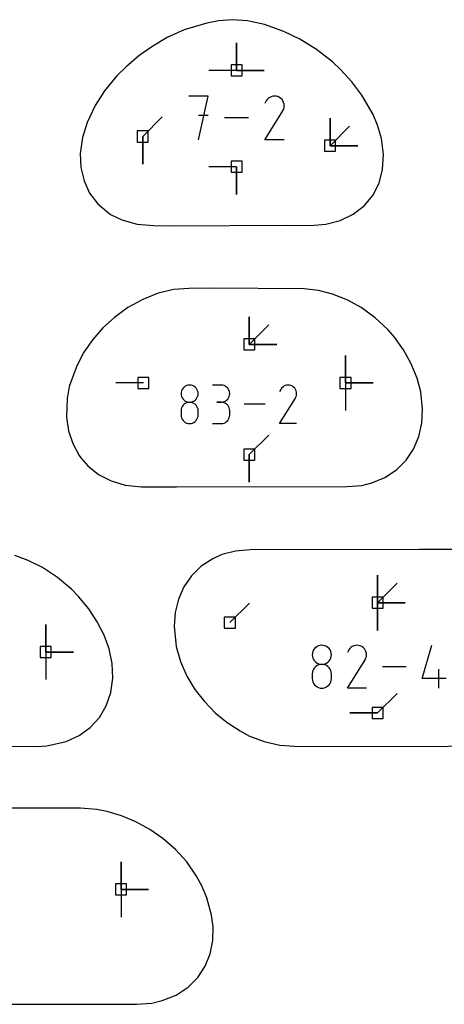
# Model space of a CAD drawing. Extents: x 0 to 600, y 0 to 900.
# Tile 29 of 56: x 73 to 95, y 246 to 297. Entities that reach past the tile are written whole.
import ezdxf

# ---------------------------------------------------------------- set-up
doc = ezdxf.new("R2010")
doc.units = 0

msp = doc.modelspace()

# ---------------------------------------------------------------- linework, layer by layer
at = {"layer": 'annotation', "color": 1}
for p, q in [((84.493828, 294.514914), (84.493828, 295.943664)), ((84.493828, 294.514914), (84.493828, 295.943664)), ((84.493828, 295.943664), (84.493828, 294.514914)), ((84.493828, 294.514914), (84.493828, 295.943664)), ((84.493828, 295.943664), (84.493828, 294.514914)), ((84.493828, 294.514914), (83.065078, 294.514914)), ((84.493828, 294.514914), (85.922578, 294.514914)), ((84.493828, 294.514914), (85.922578, 294.514914)), ((85.922578, 294.514914), (84.493828, 294.514914)), ((83.024087, 293.182374), (82.018992, 293.182374)), ((82.521611, 290.92215), (83.024087, 293.182374)), ((86.022675, 292.931046), (85.956765, 292.804612)), ((86.07498, 293.005215), (86.022675, 292.931046)), ((86.137735, 293.06713), (86.07498, 293.005215)), ((86.20903, 293.116293), (86.137735, 293.06713)), ((86.286957, 293.152209), (86.20903, 293.116293)), ((86.369608, 293.174383), (86.286957, 293.152209)), ((86.455074, 293.182319), (86.369608, 293.174383)), ((86.541446, 293.17552), (86.455074, 293.182319)), ((86.626816, 293.153491), (86.541446, 293.17552)), ((86.709275, 293.115736), (86.626816, 293.153491)), ((86.783026, 293.063366), (86.709275, 293.115736)), ((86.709275, 293.115736), (86.709275, 293.115736)), ((86.84469, 293.000522), (86.783026, 293.063366)), ((86.893719, 292.92913), (86.84469, 293.000522)), ((86.929564, 292.851116), (86.893719, 292.92913)), ((86.951676, 292.768407), (86.929564, 292.851116)), ((85.955348, 290.922132), (86.88291, 292.415387)), ((86.88291, 292.415387), (86.884019, 292.41676)), ((86.88291, 292.415387), (86.88291, 292.415387)), ((86.884019, 292.41676), (86.885082, 292.418143)), ((86.885082, 292.418143), (86.886107, 292.41955)), ((86.886107, 292.41955), (86.8871, 292.420993)), ((86.8871, 292.420993), (86.888069, 292.422481)), ((86.888069, 292.422481), (86.88902, 292.424028)), ((86.88902, 292.424028), (86.889961, 292.425646)), ((86.889961, 292.425646), (86.890899, 292.427344)), ((86.890899, 292.427344), (86.891839, 292.429136)), ((86.891839, 292.429136), (86.930138, 292.511367)), ((86.891839, 292.429136), (86.891839, 292.429136)), ((86.930138, 292.511367), (86.952512, 292.596607)), ((86.959508, 292.682929), (86.951676, 292.768407)), ((86.952512, 292.596607), (86.959508, 292.682929)), ((79.633338, 291.092637), (80.643617, 292.102916)), ((83.024087, 292.175861), (82.521611, 292.175861)), ((85.107806, 292.052262), (83.871954, 292.052262)), ((89.33138, 290.616387), (89.33138, 292.045137)), ((89.33138, 290.616387), (89.33138, 292.045137)), ((89.33138, 292.045137), (89.33138, 290.616387)), ((89.33138, 290.616387), (89.33138, 292.045137)), ((89.33138, 292.045137), (89.33138, 290.616387)), ((89.33138, 290.616387), (90.341658, 291.626666)), ((79.633338, 291.092637), (79.633338, 289.663887)), ((79.633338, 291.092637), (79.633338, 289.663887)), ((79.633338, 289.663887), (79.633338, 291.092637)), ((86.959167, 290.922132), (85.955348, 290.922132)), ((89.33138, 290.616387), (90.76013, 290.616387)), ((89.33138, 290.616387), (90.76013, 290.616387)), ((90.76013, 290.616387), (89.33138, 290.616387)), ((84.493704, 289.527196), (83.064954, 289.527196)), ((84.493704, 289.527196), (84.493704, 288.098446)), ((84.493704, 289.527196), (84.493704, 288.098446)), ((84.493704, 288.098446), (84.493704, 289.527196)), ((85.146496, 280.338493), (85.146496, 281.767243)), ((85.146496, 280.338493), (85.146496, 281.767243)), ((85.146496, 281.767243), (85.146496, 280.338493)), ((85.146496, 280.338493), (85.146496, 281.767243)), ((85.146496, 281.767243), (85.146496, 280.338493)), ((85.146496, 280.338493), (86.156774, 281.348771)), ((85.146496, 280.338493), (86.575246, 280.338493)), ((85.146496, 280.338493), (86.575246, 280.338493)), ((86.575246, 280.338493), (85.146496, 280.338493)), ((90.129952, 278.343307), (90.129952, 279.772057)), ((90.129952, 278.343307), (90.129952, 279.772057)), ((90.129952, 279.772057), (90.129952, 278.343307)), ((90.129952, 278.343307), (90.129952, 279.772057)), ((90.129952, 279.772057), (90.129952, 278.343307)), ((79.668959, 278.343307), (78.240209, 278.343307)), ((81.724338, 278.076747), (81.680682, 278.015101)), ((81.777654, 278.130021), (81.724338, 278.076747)), ((81.839374, 278.173659), (81.777654, 278.130021)), ((81.908241, 278.206396), (81.839374, 278.173659)), ((81.982997, 278.226965), (81.908241, 278.206396)), ((82.062385, 278.234103), (81.982997, 278.226965)), ((82.141774, 278.226965), (82.062385, 278.234103)), ((82.062385, 278.234103), (82.062385, 278.234103)), ((82.21653, 278.206396), (82.141774, 278.226965)), ((82.285397, 278.173659), (82.21653, 278.206396)), ((82.347117, 278.130021), (82.285397, 278.173659)), ((82.400433, 278.076747), (82.347117, 278.130021)), ((82.444089, 278.015101), (82.400433, 278.076747)), ((83.693324, 278.234227), (83.251182, 278.234227)), ((83.772844, 278.22709), (83.693324, 278.234227)), ((83.84767, 278.20652), (83.772844, 278.22709)), ((83.916557, 278.173784), (83.84767, 278.20652)), ((83.978261, 278.130146), (83.916557, 278.173784)), ((84.031536, 278.076872), (83.978261, 278.130146)), ((84.075139, 278.015226), (84.031536, 278.076872)), ((86.822998, 278.080475), (86.776921, 278.015138)), ((86.87828, 278.135017), (86.822998, 278.080475)), ((86.941085, 278.178325), (86.87828, 278.135017)), ((87.009733, 278.209965), (86.941085, 278.178325)), ((87.082541, 278.229498), (87.009733, 278.209965)), ((87.15783, 278.236489), (87.082541, 278.229498)), ((87.233917, 278.2305), (87.15783, 278.236489)), ((87.309121, 278.211094), (87.233917, 278.2305)), ((87.381761, 278.177835), (87.309121, 278.211094)), ((87.44673, 278.131701), (87.381761, 278.177835)), ((87.381761, 278.177835), (87.381761, 278.177835)), ((87.501051, 278.07634), (87.44673, 278.131701)), ((87.544241, 278.01345), (87.501051, 278.07634)), ((90.129952, 278.343307), (90.129951, 276.914557)), ((90.129952, 278.343307), (91.558702, 278.343307)), ((90.129952, 278.343307), (91.558702, 278.343307)), ((91.558702, 278.343307), (90.129952, 278.343307)), ((81.627377, 277.871755), (81.620243, 277.792584)), ((81.620243, 277.792584), (81.620243, 277.792584)), ((81.620243, 277.792584), (81.627381, 277.713043)), ((81.647943, 277.946348), (81.627377, 277.871755)), ((81.627381, 277.713043), (81.647957, 277.638159)), ((81.680682, 278.015101), (81.647943, 277.946348)), ((81.647957, 277.638159), (81.680709, 277.569189)), ((81.680709, 277.569189), (81.724379, 277.507388)), ((82.400392, 277.507388), (82.444061, 277.569189)), ((82.444061, 277.569189), (82.476814, 277.638159)), ((82.476828, 277.946348), (82.444089, 278.015101)), ((82.476814, 277.638159), (82.497389, 277.713043)), ((82.497394, 277.871755), (82.476828, 277.946348)), ((82.497389, 277.713043), (82.504528, 277.792584)), ((82.504528, 277.792584), (82.497394, 277.871755)), ((82.504528, 277.792584), (82.504528, 277.792584)), ((84.031536, 277.507512), (84.075139, 277.569314)), ((84.107825, 277.946473), (84.075139, 278.015226)), ((84.075139, 277.569314), (84.107825, 277.638284)), ((84.128349, 277.871879), (84.107825, 277.946473)), ((84.107825, 277.638284), (84.128349, 277.713168)), ((84.135467, 277.792709), (84.128349, 277.871879)), ((84.128349, 277.713168), (84.135467, 277.792709)), ((84.135467, 277.792709), (84.135467, 277.792709)), ((86.717611, 276.245444), (87.534719, 277.560884)), ((86.776921, 278.015138), (86.71886, 277.903759)), ((87.534719, 277.560884), (87.535696, 277.562092)), ((87.534719, 277.560884), (87.534719, 277.560884)), ((87.535696, 277.562092), (87.536633, 277.563311)), ((87.536633, 277.563311), (87.537536, 277.564551)), ((87.537536, 277.564551), (87.538411, 277.565821)), ((87.538411, 277.565821), (87.539264, 277.567133)), ((87.539264, 277.567133), (87.540102, 277.568496)), ((87.540102, 277.568496), (87.540931, 277.56992)), ((87.540931, 277.56992), (87.541757, 277.571417)), ((87.541757, 277.571417), (87.542586, 277.572995)), ((87.542586, 277.572995), (87.576324, 277.645434)), ((87.542586, 277.572995), (87.542586, 277.572995)), ((87.575818, 277.944726), (87.544241, 278.01345)), ((87.595297, 277.871866), (87.575818, 277.944726)), ((87.576324, 277.645434), (87.596033, 277.720523)), ((87.602197, 277.796566), (87.595297, 277.871866)), ((87.596033, 277.720523), (87.602197, 277.796566)), ((81.647943, 277.061535), (81.627377, 276.98668)), ((81.680682, 277.130483), (81.647943, 277.061535)), ((81.724338, 277.192269), (81.680682, 277.130483)), ((81.777654, 277.245638), (81.724338, 277.192269)), ((81.724379, 277.507388), (81.777706, 277.454009)), ((81.839374, 277.289333), (81.777654, 277.245638)), ((81.777706, 277.454009), (81.83943, 277.410307)), ((81.908241, 277.322098), (81.839374, 277.289333)), ((81.83943, 277.410307), (81.908291, 277.377539)), ((81.982997, 277.342679), (81.908241, 277.322098)), ((81.908291, 277.377539), (81.983029, 277.356957)), ((82.062385, 277.349818), (81.982997, 277.342679)), ((81.983029, 277.356957), (82.062385, 277.349818)), ((82.062385, 277.349818), (82.141741, 277.356957)), ((82.141774, 277.342683), (82.062385, 277.349818)), ((82.062385, 277.349818), (82.062385, 277.349818)), ((82.062385, 277.349818), (82.062385, 277.349818)), ((82.141741, 277.356957), (82.21648, 277.377539)), ((82.21653, 277.322113), (82.141774, 277.342683)), ((82.21648, 277.377539), (82.285341, 277.410307)), ((82.285397, 277.289361), (82.21653, 277.322113)), ((82.285341, 277.410307), (82.347065, 277.454009)), ((82.347117, 277.245679), (82.285397, 277.289361)), ((82.347065, 277.454009), (82.400392, 277.507388)), ((82.400433, 277.192321), (82.347117, 277.245679)), ((82.444089, 277.130539), (82.400433, 277.192321)), ((82.476828, 277.061585), (82.444089, 277.130539)), ((82.497394, 276.986713), (82.476828, 277.061585)), ((83.693324, 277.349943), (83.471941, 277.349943)), ((83.471941, 277.349943), (83.693324, 277.349943)), ((83.693324, 277.349943), (83.772844, 277.357082)), ((83.772844, 277.342805), (83.693324, 277.349943)), ((83.693324, 277.349943), (83.693324, 277.349943)), ((83.772844, 277.357082), (83.84767, 277.377663)), ((83.84767, 277.322236), (83.772844, 277.342805)), ((83.84767, 277.377663), (83.916557, 277.410432)), ((83.916557, 277.289499), (83.84767, 277.322236)), ((83.916557, 277.410432), (83.978261, 277.454133)), ((83.978261, 277.245861), (83.916557, 277.289499)), ((83.978261, 277.454133), (84.031536, 277.507512)), ((84.031536, 277.192587), (83.978261, 277.245861)), ((84.075139, 277.130941), (84.031536, 277.192587)), ((84.107825, 277.062188), (84.075139, 277.130941)), ((84.128349, 276.987595), (84.107825, 277.062188)), ((85.970994, 277.240999), (84.882308, 277.240999)), ((81.627377, 276.98668), (81.620243, 276.907176)), ((81.620243, 276.907176), (81.620243, 276.686916)), ((81.620243, 276.686916), (81.620243, 276.686916)), ((81.620243, 276.686916), (81.627381, 276.607417)), ((81.627381, 276.607417), (81.647957, 276.532649)), ((82.476814, 276.532649), (82.497389, 276.607417)), ((82.497389, 276.607417), (82.504528, 276.686916)), ((82.504528, 276.907176), (82.497394, 276.986713)), ((82.504528, 276.686916), (82.504528, 276.907176)), ((82.504528, 276.907176), (82.504528, 276.907176)), ((84.107825, 276.533227), (84.128349, 276.607838)), ((84.135467, 276.908424), (84.128349, 276.987595)), ((84.128349, 276.607838), (84.135467, 276.687041)), ((84.135467, 276.687041), (84.135467, 276.908424)), ((84.135467, 276.908424), (84.135467, 276.908424)), ((81.647957, 276.532649), (81.680709, 276.463845)), ((81.680709, 276.463845), (81.724379, 276.40224)), ((81.724379, 276.40224), (81.777706, 276.349068)), ((81.777706, 276.349068), (81.83943, 276.305564)), ((81.83943, 276.305564), (81.908291, 276.272961)), ((81.908291, 276.272961), (81.983029, 276.252495)), ((81.983029, 276.252495), (82.062385, 276.245398)), ((82.062385, 276.245398), (82.141741, 276.252495)), ((82.062385, 276.245398), (82.062385, 276.245398)), ((82.141741, 276.252495), (82.21648, 276.272961)), ((82.21648, 276.272961), (82.285341, 276.305564)), ((82.285341, 276.305564), (82.347065, 276.349068)), ((82.347065, 276.349068), (82.400392, 276.40224)), ((82.400392, 276.40224), (82.444061, 276.463845)), ((82.444061, 276.463845), (82.476814, 276.532649)), ((83.251182, 276.245523), (83.693324, 276.245523)), ((83.693324, 276.245523), (83.772844, 276.252657)), ((83.693324, 276.245523), (83.693324, 276.245523)), ((83.772844, 276.252657), (83.84767, 276.273216)), ((83.84767, 276.273216), (83.916557, 276.305939)), ((83.916557, 276.305939), (83.978261, 276.349563)), ((83.978261, 276.349563), (84.031536, 276.402827)), ((84.031536, 276.402827), (84.075139, 276.464469)), ((84.075139, 276.464469), (84.107825, 276.533227)), ((87.601896, 276.245444), (86.717611, 276.245444)), ((85.146375, 274.638195), (86.156653, 275.648474)), ((85.146375, 274.638195), (85.146374, 273.209445)), ((85.146375, 274.638195), (85.146374, 273.209445)), ((85.146374, 273.209445), (85.146375, 274.638195)), ((91.790232, 266.975756), (91.790232, 268.404506)), ((91.790232, 266.975756), (91.790232, 268.404506)), ((91.790232, 268.404506), (91.790232, 266.975756)), ((91.790232, 266.975756), (91.790232, 268.404506)), ((91.790232, 268.404506), (91.790232, 266.975756)), ((91.790232, 266.975756), (91.790232, 268.404506)), ((91.790232, 268.404506), (91.790232, 266.975756)), ((91.790232, 266.975756), (92.80051, 267.986035)), ((84.144153, 265.949043), (85.154432, 266.959322)), ((91.790232, 266.975756), (91.790231, 265.547006)), ((91.790232, 266.975756), (91.790231, 265.547006)), ((91.790231, 265.547006), (91.790232, 266.975756)), ((91.790232, 266.975756), (93.218982, 266.975756)), ((91.790232, 266.975756), (93.218982, 266.975756)), ((93.218982, 266.975756), (91.790232, 266.975756)), ((91.790232, 266.975756), (93.218982, 266.975756)), ((93.218982, 266.975756), (91.790232, 266.975756)), ((74.61782, 264.427969), (74.61782, 265.856719)), ((74.61782, 264.427969), (74.61782, 265.856719)), ((74.61782, 265.856719), (74.61782, 264.427969)), ((74.61782, 264.427969), (74.61782, 265.856719)), ((74.61782, 265.856719), (74.61782, 264.427969)), ((74.61782, 264.427969), (76.04657, 264.427969)), ((74.61782, 264.427969), (76.04657, 264.427969)), ((76.04657, 264.427969), (74.61782, 264.427969)), ((74.61782, 264.427969), (74.61782, 262.999219)), ((88.419608, 264.373154), (88.411645, 264.284787)), ((88.442562, 264.456414), (88.419608, 264.373154)), ((88.479104, 264.533153), (88.442562, 264.456414)), ((88.527832, 264.60196), (88.479104, 264.533153)), ((88.587342, 264.661424), (88.527832, 264.60196)), ((88.656232, 264.710131), (88.587342, 264.661424)), ((88.733099, 264.74667), (88.656232, 264.710131)), ((88.816539, 264.769629), (88.733099, 264.74667)), ((88.905151, 264.777596), (88.816539, 264.769629)), ((88.993762, 264.769629), (88.905151, 264.777596)), ((88.905151, 264.777596), (88.905151, 264.777596)), ((89.077202, 264.74667), (88.993762, 264.769629)), ((89.154069, 264.710131), (89.077202, 264.74667)), ((89.222959, 264.661424), (89.154069, 264.710131)), ((89.282469, 264.60196), (89.222959, 264.661424)), ((89.331197, 264.533153), (89.282469, 264.60196)), ((89.367739, 264.456414), (89.331197, 264.533153)), ((89.390693, 264.373154), (89.367739, 264.456414)), ((89.398656, 264.284787), (89.390693, 264.373154)), ((90.298417, 264.533194), (90.23361, 264.408877)), ((90.349846, 264.606122), (90.298417, 264.533194)), ((90.41155, 264.666999), (90.349846, 264.606122)), ((90.481651, 264.715339), (90.41155, 264.666999)), ((90.558273, 264.750654), (90.481651, 264.715339)), ((90.63954, 264.772457), (90.558273, 264.750654)), ((90.723575, 264.78026), (90.63954, 264.772457)), ((90.808501, 264.773575), (90.723575, 264.78026)), ((90.892442, 264.751915), (90.808501, 264.773575)), ((90.973521, 264.714792), (90.892442, 264.751915)), ((91.046037, 264.663299), (90.973521, 264.714792)), ((90.973521, 264.714792), (90.973521, 264.714792)), ((91.106668, 264.601507), (91.046037, 264.663299)), ((91.154876, 264.53131), (91.106668, 264.601507)), ((91.190121, 264.454603), (91.154876, 264.53131)), ((91.211863, 264.373279), (91.190121, 264.454603)), ((91.219564, 264.289231), (91.211863, 264.373279)), ((94.10134, 263.051998), (94.594149, 264.780314)), ((88.411645, 264.284787), (88.411645, 264.284787)), ((88.411645, 264.284787), (88.419612, 264.196005)), ((88.419612, 264.196005), (88.442578, 264.112422)), ((88.442578, 264.112422), (88.479135, 264.03544)), ((88.479135, 264.03544), (88.527878, 263.966459)), ((88.527878, 263.966459), (88.5874, 263.906879)), ((88.5874, 263.906879), (88.656294, 263.858101)), ((88.656294, 263.858101), (88.733155, 263.821525)), ((88.733155, 263.821525), (88.816576, 263.798553)), ((88.993725, 263.798553), (89.077146, 263.821525)), ((89.077146, 263.821525), (89.154007, 263.858101)), ((89.154007, 263.858101), (89.222901, 263.906879)), ((89.222901, 263.906879), (89.282423, 263.966459)), ((89.282423, 263.966459), (89.331166, 264.03544)), ((89.331166, 264.03544), (89.367723, 264.112422)), ((89.367723, 264.112422), (89.390689, 264.196005)), ((89.390689, 264.196005), (89.398656, 264.284787)), ((89.398656, 264.284787), (89.398656, 264.284787)), ((90.232217, 262.557916), (91.144248, 264.02617)), ((91.144248, 264.02617), (91.145338, 264.027519)), ((91.144248, 264.02617), (91.144248, 264.02617)), ((91.145338, 264.027519), (91.146384, 264.028879)), ((91.146384, 264.028879), (91.147391, 264.030263)), ((91.147391, 264.030263), (91.148368, 264.031681)), ((91.148368, 264.031681), (91.149321, 264.033145)), ((91.149321, 264.033145), (91.150256, 264.034666)), ((91.150256, 264.034666), (91.151181, 264.036256)), ((91.151181, 264.036256), (91.152103, 264.037926)), ((91.152103, 264.037926), (91.153028, 264.039688)), ((91.153028, 264.039688), (91.190686, 264.120542)), ((91.153028, 264.039688), (91.153028, 264.039688)), ((91.190686, 264.120542), (91.212685, 264.204355)), ((91.212685, 264.204355), (91.219564, 264.289231)), ((88.419608, 263.385261), (88.411645, 263.296521)), ((88.411645, 263.296521), (88.411645, 263.050674)), ((88.442562, 263.468811), (88.419608, 263.385261)), ((88.479104, 263.545769), (88.442562, 263.468811)), ((88.527832, 263.614733), (88.479104, 263.545769)), ((88.587342, 263.674302), (88.527832, 263.614733)), ((88.656232, 263.723073), (88.587342, 263.674302)), ((88.733099, 263.759645), (88.656232, 263.723073)), ((88.816539, 263.782616), (88.733099, 263.759645)), ((88.905151, 263.790584), (88.816539, 263.782616)), ((88.816576, 263.798553), (88.905151, 263.790584)), ((88.905151, 263.790584), (88.993725, 263.798553)), ((88.993762, 263.78262), (88.905151, 263.790584)), ((88.905151, 263.790584), (88.905151, 263.790584)), ((88.905151, 263.790584), (88.905151, 263.790584)), ((89.077202, 263.759661), (88.993762, 263.78262)), ((89.154069, 263.723104), (89.077202, 263.759661)), ((89.222959, 263.674348), (89.154069, 263.723104)), ((89.282469, 263.614791), (89.222959, 263.674348)), ((89.331197, 263.545831), (89.282469, 263.614791)), ((89.367739, 263.468868), (89.331197, 263.545831)), ((89.390693, 263.385298), (89.367739, 263.468868)), ((89.398656, 263.296521), (89.390693, 263.385298)), ((89.398656, 263.050674), (89.398656, 263.296521)), ((89.398656, 263.296521), (89.398656, 263.296521)), ((93.268157, 263.669124), (92.052998, 263.669124)), ((94.965428, 262.557934), (94.965428, 263.544946)), ((88.411645, 263.050674), (88.411645, 263.050674)), ((88.411645, 263.050674), (88.419612, 262.961939)), ((88.419612, 262.961939), (88.442578, 262.878485)), ((88.442578, 262.878485), (88.479135, 262.801688)), ((88.479135, 262.801688), (88.527878, 262.732927)), ((89.282423, 262.732927), (89.331166, 262.801688)), ((89.331166, 262.801688), (89.367723, 262.878485)), ((89.367723, 262.878485), (89.390689, 262.961939)), ((89.390689, 262.961939), (89.398656, 263.050674)), ((95.335314, 263.051998), (94.10134, 263.051998)), ((88.527878, 262.732927), (88.5874, 262.673578)), ((88.5874, 262.673578), (88.656294, 262.62502)), ((88.656294, 262.62502), (88.733155, 262.58863)), ((88.733155, 262.58863), (88.816576, 262.565785)), ((88.816576, 262.565785), (88.905151, 262.557865)), ((88.905151, 262.557865), (88.993725, 262.565785)), ((88.905151, 262.557865), (88.905151, 262.557865)), ((88.993725, 262.565785), (89.077146, 262.58863)), ((89.077146, 262.58863), (89.154007, 262.62502)), ((89.154007, 262.62502), (89.222901, 262.673578)), ((89.222901, 262.673578), (89.282423, 262.732927)), ((91.219228, 262.557916), (90.232217, 262.557916)), ((91.790358, 261.275583), (92.800637, 262.285861)), ((91.790358, 261.275583), (90.361608, 261.275583)), ((91.790358, 261.275583), (90.361608, 261.275583)), ((90.361608, 261.275583), (91.790358, 261.275583)), ((78.513421, 252.147677), (78.513421, 253.576427)), ((78.513421, 252.147677), (78.513421, 253.576427)), ((78.513421, 253.576427), (78.513421, 252.147677)), ((78.513421, 252.147677), (78.513421, 253.576427)), ((78.513421, 253.576427), (78.513421, 252.147677)), ((78.513421, 252.147677), (79.942171, 252.147677)), ((78.513421, 252.147677), (79.942171, 252.147677)), ((79.942171, 252.147677), (78.513421, 252.147677)), ((78.513421, 252.147677), (78.513421, 250.718927))]:
    msp.add_line(p, q, dxfattribs=at)
at = {"layer": 'boundary', "color": 5}
for p, q in [((82.945136, 296.955612), (81.78745, 296.607114)), ((83.552195, 297.082976), (82.945136, 296.955612)), ((84.255703, 297.134289), (83.552195, 297.082976)), ((85.060733, 297.075135), (84.255703, 297.134289)), ((85.930406, 296.883149), (85.060733, 297.075135)), ((81.78745, 296.607114), (80.908242, 296.2095)), ((86.933162, 296.522099), (85.930406, 296.883149)), ((87.760855, 296.126873), (86.933162, 296.522099)), ((80.908242, 296.2095), (80.156552, 295.770478)), ((88.636297, 295.587984), (87.760855, 296.126873)), ((80.156552, 295.770478), (79.441951, 295.262888)), ((89.452765, 294.953623), (88.636297, 295.587984)), ((79.441951, 295.262888), (78.774536, 294.693753)), ((89.862818, 294.561026), (89.452765, 294.953623)), ((78.774536, 294.693753), (78.302132, 294.233574)), ((90.458848, 293.9183), (89.862818, 294.561026)), ((78.302132, 294.233574), (77.657415, 293.454746)), ((90.98136, 293.231521), (90.458848, 293.9183)), ((77.657415, 293.454746), (77.175129, 292.699802)), ((91.554453, 292.238557), (90.98136, 293.231521)), ((77.175129, 292.699802), (76.758182, 291.815666)), ((76.758182, 291.815666), (76.517749, 291.03593)), ((91.78346, 291.674984), (91.554453, 292.238557)), ((91.987616, 290.981934), (91.78346, 291.674984)), ((76.517749, 291.03593), (76.402536, 290.211451)), ((92.091447, 290.166297), (91.987616, 290.981934)), ((76.402536, 290.211451), (76.435575, 289.486732)), ((92.05005, 289.392334), (92.091447, 290.166297)), ((76.435575, 289.486732), (76.596195, 288.799306)), ((91.865464, 288.679315), (92.05005, 289.392334)), ((76.596195, 288.799306), (76.88837, 288.166707)), ((91.543361, 288.044738), (91.865464, 288.679315)), ((76.88837, 288.166707), (77.313479, 287.607408)), ((91.09279, 287.503849), (91.543361, 288.044738)), ((77.313479, 287.607408), (77.869523, 287.140341)), ((90.525845, 287.069421), (91.09279, 287.503849)), ((77.869523, 287.140341), (77.969953, 287.065565)), ((77.969953, 287.065565), (78.550423, 286.784223)), ((78.550423, 286.784223), (79.345523, 286.556581)), ((89.103721, 286.556756), (89.857276, 286.751404)), ((89.857276, 286.751404), (90.525845, 287.069421)), ((79.345523, 286.556581), (80.208564, 286.481738)), ((80.208564, 286.481738), (81.179599, 286.479735)), ((81.179599, 286.479735), (87.122031, 286.498653)), ((87.122031, 286.498653), (88.294774, 286.481081)), ((88.294774, 286.481081), (89.103721, 286.556756)), ((81.237901, 283.173219), (80.432477, 282.981735)), ((82.026072, 283.237716), (81.237901, 283.173219)), ((83.206733, 283.246027), (82.026072, 283.237716)), ((87.991192, 283.21709), (83.206733, 283.246027)), ((88.729804, 283.130836), (87.991192, 283.21709)), ((79.633769, 282.668627), (78.858709, 282.239493)), ((80.432477, 282.981735), (79.633769, 282.668627)), ((89.465318, 282.941328), (88.729804, 283.130836)), ((90.248504, 282.621434), (89.465318, 282.941328)), ((78.858709, 282.239493), (78.166162, 281.736304)), ((90.948654, 282.241134), (90.248504, 282.621434)), ((91.667459, 281.721629), (90.948654, 282.241134)), ((78.166162, 281.736304), (77.574934, 281.19318)), ((92.32124, 281.111423), (91.667459, 281.721629)), ((77.574934, 281.19318), (77.048037, 280.587822)), ((92.661844, 280.70697), (92.32124, 281.111423)), ((93.128702, 280.063293), (92.661844, 280.70697)), ((77.048037, 280.587822), (76.595162, 279.930894)), ((76.595162, 279.930894), (76.225235, 279.233655)), ((93.516272, 279.377306), (93.128702, 280.063293)), ((76.225235, 279.233655), (75.836069, 278.166185)), ((93.8371, 278.598317), (93.516272, 279.377306)), ((94.021266, 277.889911), (93.8371, 278.598317)), ((75.836069, 278.166185), (75.723005, 277.545098)), ((94.116482, 276.992604), (94.021266, 277.889911)), ((75.723005, 277.545098), (75.684182, 276.57378)), ((75.684182, 276.57378), (75.793848, 275.86958)), ((94.074901, 276.26543), (94.116482, 276.992604)), ((93.918994, 275.570465), (94.074901, 276.26543)), ((75.793848, 275.86958), (76.016429, 275.205122)), ((93.647771, 274.924691), (93.918994, 275.570465)), ((76.016429, 275.205122), (76.351827, 274.597008)), ((76.351827, 274.597008), (76.430329, 274.469738)), ((93.262748, 274.345381), (93.647771, 274.924691)), ((76.430329, 274.469738), (76.797426, 274.062125)), ((76.797426, 274.062125), (77.347593, 273.617102)), ((92.768352, 273.849669), (93.262748, 274.345381)), ((77.347593, 273.617102), (77.99329, 273.277844)), ((92.172348, 273.453972), (92.768352, 273.849669)), ((77.99329, 273.277844), (78.722209, 273.058564)), ((78.722209, 273.058564), (79.576997, 272.966881)), ((81.389443, 272.964336), (90.221468, 272.981866)), ((90.221468, 272.981866), (90.981243, 273.043666)), ((90.981243, 273.043666), (91.486067, 273.173297)), ((91.486067, 273.173297), (92.172348, 273.453972)), ((79.576997, 272.966881), (80.720963, 272.967688)), ((80.720963, 272.967688), (81.389443, 272.964336)), ((73.706234, 269.166615), (73.016123, 269.42807)), ((83.728951, 269.467622), (83.264162, 269.253097)), ((84.439003, 269.651063), (83.728951, 269.467622)), ((85.19304, 269.711972), (84.439003, 269.651063)), ((93.938482, 269.724312), (85.19304, 269.711972)), ((97.90799, 269.72154), (93.938482, 269.724312)), ((74.444214, 268.798311), (73.706234, 269.166615)), ((83.264162, 269.253097), (82.661554, 268.863094)), ((75.232827, 268.280879), (74.444214, 268.798311)), ((82.661554, 268.863094), (82.159672, 268.373675)), ((75.957024, 267.672492), (75.232827, 268.280879)), ((82.159672, 268.373675), (81.766235, 267.801456)), ((76.318076, 267.291639), (75.957024, 267.672492)), ((81.766235, 267.801456), (81.485571, 267.163552)), ((76.837922, 266.665994), (76.318076, 267.291639)), ((81.485571, 267.163552), (81.31907, 266.477253)), ((77.281386, 265.997273), (76.837922, 266.665994)), ((81.31907, 266.477253), (81.265679, 265.759091)), ((77.640673, 265.291686), (77.281386, 265.997273)), ((81.265679, 265.759091), (81.361994, 264.71728)), ((77.898427, 264.590055), (77.640673, 265.291686)), ((78.061022, 263.838197), (77.898427, 264.590055)), ((81.361994, 264.71728), (81.58717, 263.937638)), ((78.089468, 263.073897), (78.061022, 263.838197)), ((81.58717, 263.937638), (81.925182, 263.177461)), ((77.984703, 262.33357), (78.089468, 263.073897)), ((81.925182, 263.177461), (82.337482, 262.496374)), ((77.749514, 261.650567), (77.984703, 262.33357)), ((82.337482, 262.496374), (82.828633, 261.862038)), ((82.828633, 261.862038), (83.388892, 261.285536)), ((77.390489, 261.041634), (77.749514, 261.650567)), ((83.388892, 261.285536), (84.007878, 260.777066)), ((76.917232, 260.521532), (77.390489, 261.041634)), ((84.007878, 260.777066), (84.674595, 260.346006)), ((76.342062, 260.102635), (76.917232, 260.521532)), ((84.674595, 260.346006), (85.130509, 260.09859)), ((74.674521, 259.581605), (75.679664, 259.794741)), ((75.679664, 259.794741), (76.342062, 260.102635)), ((85.130509, 260.09859), (85.923286, 259.79304)), ((85.923286, 259.79304), (86.726134, 259.608735)), ((71.593706, 259.553312), (74.149077, 259.543085)), ((74.149077, 259.543085), (74.674521, 259.581605)), ((86.726134, 259.608735), (87.482851, 259.552979)), ((87.482851, 259.552979), (95.125947, 259.543085)), ((95.125947, 259.543085), (96.36784, 259.604658)), ((76.411345, 256.349446), (64.596211, 256.348637)), ((77.254369, 256.289245), (76.411345, 256.349446)), ((77.787665, 256.176852), (77.254369, 256.289245)), ((78.542089, 255.952889), (77.787665, 256.176852)), ((79.282383, 255.640874), (78.542089, 255.952889)), ((79.997454, 255.246571), (79.282383, 255.640874)), ((80.674494, 254.777164), (79.997454, 255.246571)), ((81.33218, 254.207858), (80.674494, 254.777164)), ((81.911648, 253.57145), (81.33218, 254.207858)), ((82.425346, 252.841544), (81.911648, 253.57145)), ((82.693047, 252.335416), (82.425346, 252.841544)), ((82.958068, 251.707005), (82.693047, 252.335416)), ((83.199338, 250.820172), (82.958068, 251.707005)), ((83.277396, 250.218819), (83.199338, 250.820172)), ((83.261004, 249.50382), (83.277396, 250.218819)), ((83.125406, 248.815783), (83.261004, 249.50382)), ((82.866989, 248.171724), (83.125406, 248.815783)), ((82.484641, 247.589616), (82.866989, 248.171724)), ((81.980338, 247.088047), (82.484641, 247.589616)), ((81.359943, 246.685473), (81.980338, 247.088047)), ((80.633603, 246.399497), (81.359943, 246.685473)), ((71.980488, 246.207005), (73.311794, 246.214623)), ((73.311794, 246.214623), (79.321024, 246.209324)), ((79.321024, 246.209324), (80.110459, 246.270925)), ((80.110459, 246.270925), (80.633603, 246.399497))]:
    msp.add_line(p, q, dxfattribs=at)
at = {"layer": 'hole', "color": 5}
for p, q in [((84.779578, 294.800664), (84.208078, 294.800664)), ((84.208078, 294.800664), (84.208078, 294.229164)), ((84.779578, 294.229164), (84.779578, 294.800664)), ((84.208078, 294.229164), (84.779578, 294.229164)), ((79.919088, 291.378387), (79.347588, 291.378387)), ((79.347588, 291.378387), (79.347588, 290.806887)), ((79.919088, 290.806887), (79.919088, 291.378387)), ((79.347588, 290.806887), (79.919088, 290.806887)), ((89.61713, 290.902137), (89.04563, 290.902137)), ((89.04563, 290.902137), (89.04563, 290.330637)), ((89.61713, 290.330637), (89.61713, 290.902137)), ((89.04563, 290.330637), (89.61713, 290.330637)), ((84.779454, 289.812946), (84.207954, 289.812946)), ((84.207954, 289.812946), (84.207954, 289.241446)), ((84.779454, 289.241446), (84.779454, 289.812946)), ((84.207954, 289.241446), (84.779454, 289.241446)), ((85.432246, 280.624243), (84.860746, 280.624243)), ((84.860746, 280.624243), (84.860746, 280.052743)), ((85.432246, 280.052743), (85.432246, 280.624243)), ((84.860746, 280.052743), (85.432246, 280.052743)), ((79.954709, 278.629057), (79.383209, 278.629057)), ((79.383209, 278.629057), (79.383209, 278.057557)), ((79.954709, 278.057557), (79.954709, 278.629057)), ((90.415702, 278.629057), (89.844202, 278.629057)), ((89.844202, 278.629057), (89.844202, 278.057557)), ((90.415702, 278.057557), (90.415702, 278.629057)), ((79.383209, 278.057557), (79.954709, 278.057557)), ((89.844202, 278.057557), (90.415702, 278.057557)), ((85.432125, 274.923945), (84.860625, 274.923945)), ((84.860625, 274.923945), (84.860625, 274.352445)), ((85.432125, 274.352445), (85.432125, 274.923945)), ((84.860625, 274.352445), (85.432125, 274.352445)), ((92.075982, 267.261506), (91.504482, 267.261506)), ((91.504482, 267.261506), (91.504482, 266.690006)), ((92.075982, 266.690006), (92.075982, 267.261506)), ((91.504482, 266.690006), (92.075982, 266.690006)), ((84.429903, 266.234793), (83.858403, 266.234793)), ((83.858403, 266.234793), (83.858403, 265.663293)), ((84.429903, 265.663293), (84.429903, 266.234793)), ((83.858403, 265.663293), (84.429903, 265.663293)), ((74.90357, 264.713719), (74.33207, 264.713719)), ((74.33207, 264.713719), (74.33207, 264.142219)), ((74.90357, 264.142219), (74.90357, 264.713719)), ((74.33207, 264.142219), (74.90357, 264.142219)), ((92.076108, 261.561333), (91.504608, 261.561333)), ((91.504608, 261.561333), (91.504608, 260.989833)), ((92.076108, 260.989833), (92.076108, 261.561333)), ((91.504608, 260.989833), (92.076108, 260.989833)), ((78.799171, 252.433427), (78.227671, 252.433427)), ((78.227671, 252.433427), (78.227671, 251.861927)), ((78.799171, 251.861927), (78.799171, 252.433427)), ((78.227671, 251.861927), (78.799171, 251.861927))]:
    msp.add_line(p, q, dxfattribs=at)

doc.saveas('drawing.dxf')
